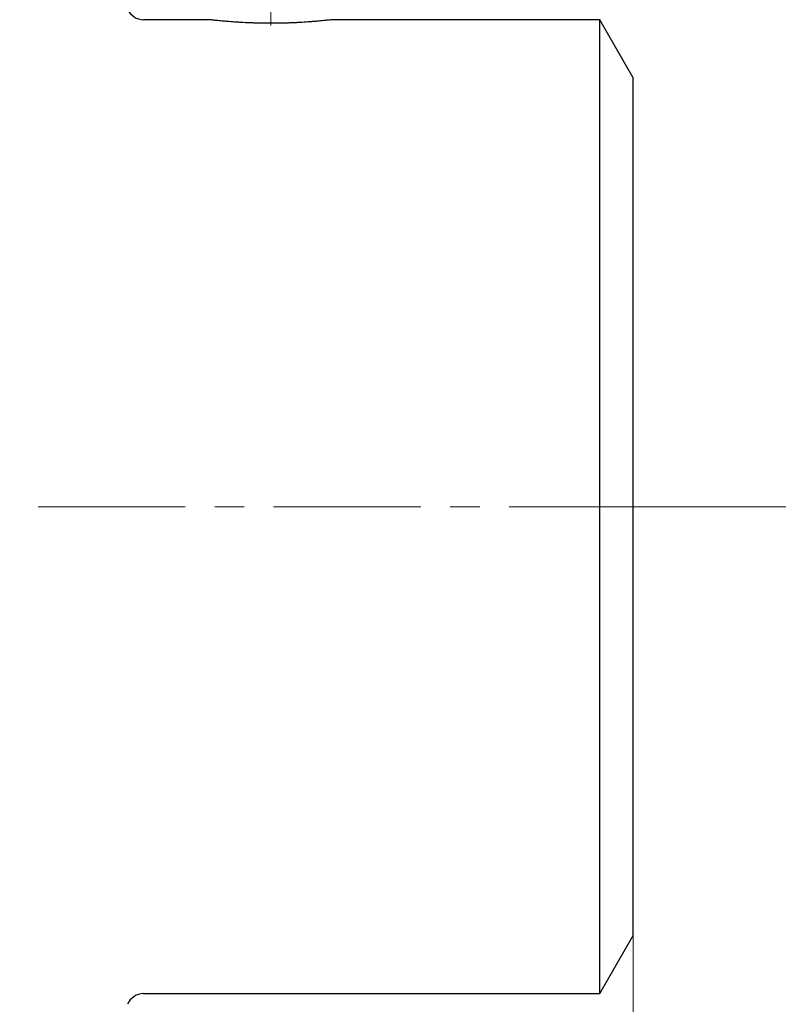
# Model space of a CAD drawing. Header units: millimetres. Extents: x 0 to 840, y 0 to 594.
# Tile 7 of 9: x 291 to 422, y 236 to 406. Entities that reach past the tile are written whole.
import ezdxf

# ---------------------------------------------------------------- set-up
doc = ezdxf.new("R2010")
doc.units = ezdxf.units.MM
doc.header["$LTSCALE"] = 2
doc.linetypes.add('CENTERX2', pattern=[20.32, 12.7, -2.54, 2.54, -2.54])
doc.styles.add('SLDTEXTSTYLE1', font='TXT', dxfattribs={"width": 0.7})
doc.dimstyles.new('SLDDIMSTYLE0', dxfattribs={"dimtxt": 10, "dimasz": 7, "dimexe": 0, "dimexo": 0.0625, "dimgap": 2.5, "dimtad": 2, "dimrnd": 1e-09, "dimzin": 12, "dimdsep": 46, "dimtxsty": 'SLDTEXTSTYLE1', "dimsah": 1, "dimcen": 0.09, "dimadec": 0, "dimazin": 3, "dimtol": 1, "dimtfac": 1, "dimtdec": 3, "dimtofl": 0, "dimtmove": 0, "dimatfit": 3, "dimfxl": 1, "dimfrac": 2, "dimtolj": 1, "dimarcsym": 0})
doc.dimstyles.new('SLDDIMSTYLE1', dxfattribs={"dimtxt": 10, "dimasz": 7, "dimexe": 0, "dimexo": 0.0625, "dimgap": 2.5, "dimtad": 2, "dimrnd": 1e-09, "dimzin": 12, "dimdsep": 46, "dimtxsty": 'SLDTEXTSTYLE1', "dimsah": 1, "dimcen": 0.09, "dimadec": 0, "dimazin": 3, "dimtol": 1, "dimtp": 3, "dimtm": 3, "dimtfac": 1, "dimtdec": 3, "dimtofl": 0, "dimtmove": 0, "dimatfit": 3, "dimfxl": 1, "dimfrac": 2, "dimtolj": 1, "dimarcsym": 0})

# ---------------------------------------------------------------- blocks, each defined once
blk = doc.blocks.new('_D')
at = {"color": 7, "linetype": 'Continuous', "lineweight": 0}
for p, q in [((543.13, 531.93), (569.96, 531.93)), ((566.96, 321.93), (566.96, 531.93)), ((401.19, 321.93), (569.96, 321.93))]:
    blk.add_line(p, q, dxfattribs=at)
at = {"color": 7, "linetype": 'Continuous', "lineweight": 18}
for points in [[(566.96, 531.93), (565.96, 524.93), (567.96, 524.93)], [(566.96, 321.93), (567.96, 328.93), (565.96, 328.93)]]:
    blk.add_solid(points, dxfattribs=at)
at = {"color": 7, "linetype": 'Continuous', "lineweight": 18, "insert": (554.07, 434.2), "char_height": 10, "attachment_point": 1, "rotation": 90, "style": 'SLDTEXTSTYLE1'}
blk.add_mtext('210', dxfattribs=at)
blk = doc.blocks.new('_D_1')
at = {"color": 7, "linetype": 'Continuous', "lineweight": 0}
for p, q in [((52.19, 247.93), (52.19, 184.93)), ((397.19, 247.93), (397.19, 184.93)), ((52.19, 187.93), (397.19, 187.93))]:
    blk.add_line(p, q, dxfattribs=at)
at = {"color": 7, "linetype": 'Continuous', "lineweight": 18}
for points in [[(52.19, 187.93), (59.19, 186.93), (59.19, 188.93)], [(397.19, 187.93), (390.19, 188.93), (390.19, 186.93)]]:
    blk.add_solid(points, dxfattribs=at)
at = {"color": 7, "linetype": 'Continuous', "lineweight": 18, "char_height": 10, "attachment_point": 1, "style": 'SLDTEXTSTYLE1'}
for s, insert in [('345', (208.64, 200.82)), ('±3', (230.47, 200.82))]:
    blk.add_mtext(s, dxfattribs=dict(at, insert=insert))

msp = doc.modelspace()

# ---------------------------------------------------------------- linework, layer by layer
at = {"color": 7, "linetype": 'CENTERX2', "lineweight": 18}
for p, q in [((334.691, 478.929), (334.691, 404.929)), ((401.191, 321.929), (47.611, 321.929))]:
    msp.add_line(p, q, dxfattribs=at)
at = {"color": 7, "linetype": 'Continuous', "lineweight": 25}
for p, q in [((324.212, 405.929), (312.735, 405.929)), ((391.417, 405.929), (345.191, 405.929)), ((397.191, 395.929), (391.417, 405.929)), ((391.417, 321.929), (391.417, 405.929)), ((397.191, 321.929), (397.191, 395.929)), ((391.417, 237.929), (391.417, 321.929)), ((397.191, 247.929), (397.191, 321.929)), ((391.417, 237.929), (397.191, 247.929)), ((312.735, 237.929), (391.417, 237.929))]:
    msp.add_line(p, q, dxfattribs=at)
for centre, start, end in [((312.735, 408.929), 202.67191, 270.00011), ((312.735, 234.929), 89.99992, 157.32796)]:
    msp.add_arc(centre, 3, start, end, dxfattribs=at)
msp.add_open_spline([(345.191, 405.929), (345.185, 405.928), (345.164, 405.926), (345.099, 405.918), (344.879, 405.893), (344.559, 405.857), (344.146, 405.813), (343.558, 405.752), (342.885, 405.688), (342.134, 405.623), (341.241, 405.552), (340.285, 405.487), (339.275, 405.431), (338.467, 405.393), (337.633, 405.362), (336.769, 405.338), (335.895, 405.322), (335.019, 405.314), (334.144, 405.315), (333.263, 405.325), (332.396, 405.343), (331.283, 405.377), (330.204, 405.425), (329.165, 405.484), (328.226, 405.546), (327.35, 405.614), (326.539, 405.685), (325.882, 405.747), (325.299, 405.806), (324.805, 405.859), (324.471, 405.897), (324.354, 405.91), (324.174, 405.931), (324.206, 405.927), (324.212, 405.926)], degree=3, knots=[0, 0, 0, 0, 0.0007677, 0.0030777, 0.009334, 0.0322767, 0.0490078, 0.0684028, 0.1166173, 0.145248, 0.1757591, 0.2442081, 0.2817934, 0.3198818, 0.359403, 0.4006913, 0.4429464, 0.4840105, 0.5254429, 0.567548, 0.6094825, 0.6490099, 0.7262149, 0.7633114, 0.7972633, 0.8601816, 0.8885431, 0.9131301, 0.9544907, 0.9706946, 0.9865435, 0.9962627, 0.9991905, 1, 1, 1, 1], dxfattribs=at)

# ---------------------------------------------------------------- dimensions: what is measured, and where the dimension line sits
at = {"color": 7, "linetype": 'Continuous', "lineweight": 18}
dim = msp.add_linear_dim(base=(566.961, 531.929), p1=(401.191, 321.929), p2=(543.129, 531.929), angle=90, dimstyle='SLDDIMSTYLE0', dxfattribs=at)
dim.commit()
dim.dimension.update_dxf_attribs({"geometry": '_D', "text_midpoint": (566.961, 444.87), "dimtype": 160})
dim = msp.add_linear_dim(base=(397.191, 187.929), p1=(52.191, 247.929), p2=(397.191, 247.929), dimstyle='SLDDIMSTYLE1', dxfattribs=at)
dim.commit()
dim.dimension.update_dxf_attribs({"geometry": '_D_1', "text_midpoint": (225.335, 187.929), "dimtype": 160})

doc.saveas('drawing.dxf')
